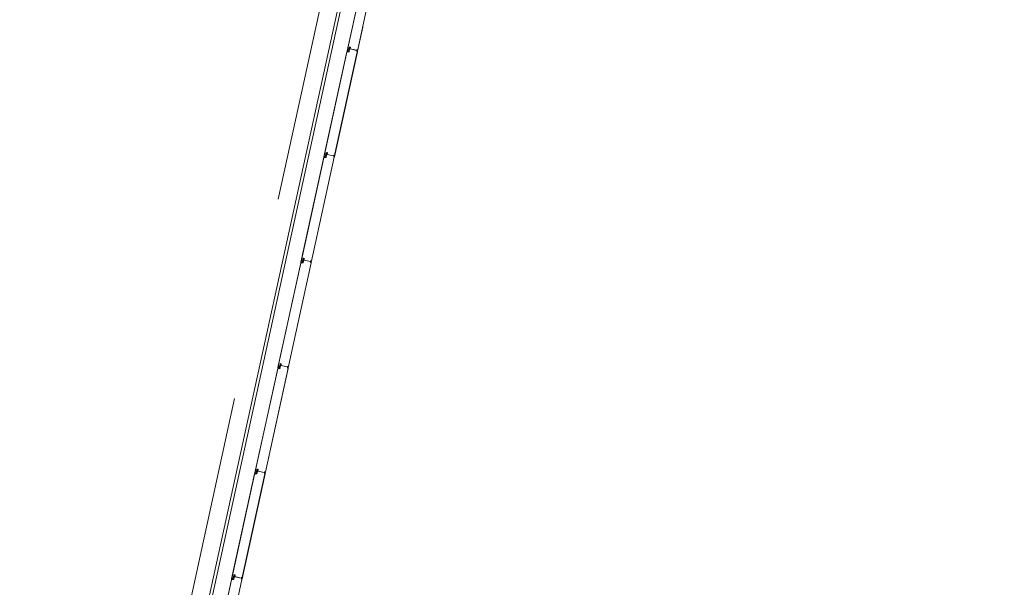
# Model space of a CAD drawing. Header units: metres. Extents: x 233012 to 233264, y 553571 to 554014.
# Tile 71 of 256: x 233058.86 to 233068.53, y 553828.56 to 553834.13. Entities that reach past the tile are written whole.
import ezdxf

# ---------------------------------------------------------------- set-up
doc = ezdxf.new("R2010")
doc.units = ezdxf.units.M
doc.linetypes.add('NLCS-HIDDEN', pattern=[4, 2, -2])
for name, color, linetype, lineweight in [('A-N---NPP', 251, 'NLCS-HIDDEN', 9), ('A-NA23_vloer', 252, 'Continuous', 0), ('A-NL$1B_3D-modellen_algemeen', 252, 'Continuous', 5), ('A-NL$1B_3D-modellen_algemeen-drsn', 252, 'Continuous', 5)]:
    doc.layers.add(name, color=color, linetype=linetype, lineweight=lineweight)

# ---------------------------------------------------------------- blocks, each defined once
blk = doc.blocks.new('NLRS_41_GM_WPB_waterslag_gen_mie - waterslag-5561632-01_Situatie')
at = {"layer": 'A-NL$1B_3D-modellen_algemeen'}
blk.add_line((36.8, -0.279), (-36.8, -0.279), dxfattribs=at)

msp = doc.modelspace()

# ---------------------------------------------------------------- linework, layer by layer
at = {"layer": 'A-N---NPP', "flags": 128}
msp.add_lwpolyline([(233208.526, 553888.618), (233228.609, 553980.395), (233099.954, 554008.548), (233025.404, 553667.867), (233154.055, 553639.689), (233189.361, 553801.036), (233206.475, 553797.378), (233225.622, 553884.877)], close=True, dxfattribs=at)
at = {"layer": 'A-NA23_vloer', "flags": 128}
msp.add_lwpolyline([(233189.7304, 553676.5115), (233188.6615, 553671.627), (233028.9605, 553706.5739), (233096.3338, 554014.4585), (233264.2582, 553977.7124), (233263.9339, 553967.3248), (233258.9348, 553967.4302), (233259.131, 553973.716), (233100.1493, 554008.5053), (233034.9138, 553710.3894), (233189.7304, 553676.5115)], dxfattribs=at)
at = {"layer": 'A-NL$1B_3D-modellen_algemeen-drsn'}
for p, q in [((233062.302, 553834.8476), (233062.0768, 553833.8182)), ((233062.0786, 553833.8219), (233062.3022, 553834.8435)), ((233062.4035, 553834.8484), (233062.1779, 553833.8172)), ((233062.1789, 553833.8169), (233062.2306, 553834.0535)), ((233062.0754, 553833.8121), (233061.8502, 553832.7827)), ((233062.0756, 553833.808), (233061.852, 553832.7864)), ((233062.177, 553833.8129), (233061.9513, 553832.7817)), ((233061.9523, 553832.7814), (233062.1779, 553833.8127)), ((233062.0949, 553833.8126), (233062.0754, 553833.8121)), ((233062.0791, 553833.8112), (233062.0949, 553833.8116)), ((233062.0875, 553833.817), (233062.0911, 553833.8334)), ((233062.0884, 553833.8167), (233062.092, 553833.8332)), ((233062.0954, 553833.8391), (233062.0991, 553833.8562)), ((233062.0963, 553833.8389), (233062.1001, 553833.8559)), ((233062.0996, 553833.8508), (233062.0972, 553833.84)), ((233062.1014, 553833.8332), (233062.0973, 553833.8145)), ((233062.0982, 553833.8397), (233062.1006, 553833.8506)), ((233062.0983, 553833.8143), (233062.1023, 553833.833)), ((233062.1705, 553833.8261), (233062.107, 553833.84)), ((233062.1095, 553833.8541), (233062.1079, 553833.8414)), ((233062.1088, 553833.8413), (233062.1105, 553833.854)), ((233062.1091, 553833.8396), (233062.1694, 553833.8264)), ((233062.1756, 553833.8299), (233062.1754, 553833.8174)), ((233062.1764, 553833.8175), (233062.1766, 553833.8299)), ((233061.8725, 553832.8207), (233061.8688, 553832.8036)), ((233061.8697, 553832.8034), (233061.8735, 553832.8205)), ((233061.873, 553832.8153), (233061.8706, 553832.8045)), ((233061.8716, 553832.8042), (233061.874, 553832.8151)), ((233061.8829, 553832.8186), (233061.8813, 553832.8059)), ((233061.8839, 553832.8185), (233061.8823, 553832.8058)), ((233061.8488, 553832.7766), (233061.6236, 553831.7472)), ((233061.6254, 553831.7509), (233061.849, 553832.7725)), ((233061.9504, 553832.7774), (233061.7247, 553831.7462)), ((233061.7257, 553831.7459), (233061.9513, 553832.7772)), ((233061.8683, 553832.7771), (233061.8488, 553832.7766)), ((233061.8525, 553832.7757), (233061.8683, 553832.7761)), ((233061.8645, 553832.7979), (233061.8609, 553832.7815)), ((233061.8618, 553832.7812), (233061.8654, 553832.7977)), ((233061.8748, 553832.7977), (233061.8707, 553832.779)), ((233061.8758, 553832.7975), (233061.8717, 553832.7788)), ((233061.9439, 553832.7906), (233061.8804, 553832.8045)), ((233061.8825, 553832.8041), (233061.9428, 553832.7909)), ((233061.949, 553832.7944), (233061.9488, 553832.7819)), ((233061.95, 553832.7944), (233061.9498, 553832.782)), ((233061.6343, 553831.746), (233061.6379, 553831.7624)), ((233061.6352, 553831.7457), (233061.6388, 553831.7622)), ((233061.6422, 553831.7681), (233061.6459, 553831.7852)), ((233061.6432, 553831.7679), (233061.6469, 553831.785)), ((233061.6464, 553831.7798), (233061.644, 553831.769)), ((233061.6482, 553831.7622), (233061.6441, 553831.7435)), ((233061.6474, 553831.7796), (233061.645, 553831.7687)), ((233061.6451, 553831.7433), (233061.6492, 553831.762)), ((233061.7173, 553831.7551), (233061.6538, 553831.769)), ((233061.6563, 553831.7831), (233061.6547, 553831.7704)), ((233061.6557, 553831.7703), (233061.6573, 553831.783)), ((233061.656, 553831.7686), (233061.7162, 553831.7554)), ((233061.7224, 553831.7589), (233061.7222, 553831.7464)), ((233061.7232, 553831.7465), (233061.7234, 553831.7589)), ((233061.6222, 553831.7411), (233061.397, 553830.7117)), ((233061.3988, 553830.7154), (233061.6224, 553831.737)), ((233061.4981, 553830.7107), (233061.7238, 553831.7419)), ((233061.4991, 553830.7104), (233061.7247, 553831.7417)), ((233061.6417, 553831.7416), (233061.6222, 553831.7411)), ((233061.6417, 553831.7406), (233061.6259, 553831.7402)), ((233061.3957, 553830.7056), (233061.1704, 553829.6763)), ((233061.3958, 553830.7015), (233061.1722, 553829.6799)), ((233061.2715, 553829.6752), (233061.4972, 553830.7064)), ((233061.2725, 553829.6749), (233061.4981, 553830.7062)), ((233061.4151, 553830.7061), (233061.3957, 553830.7056)), ((233061.3993, 553830.7047), (233061.4151, 553830.7051)), ((233061.4113, 553830.7269), (233061.4077, 553830.7105)), ((233061.4086, 553830.7102), (233061.4123, 553830.7267)), ((233061.4156, 553830.7326), (233061.4193, 553830.7497)), ((233061.4166, 553830.7324), (233061.4203, 553830.7495)), ((233061.4198, 553830.7443), (233061.4174, 553830.7335)), ((233061.4216, 553830.7267), (233061.4175, 553830.708)), ((233061.4184, 553830.7332), (233061.4208, 553830.7441)), ((233061.4185, 553830.7078), (233061.4226, 553830.7265)), ((233061.4908, 553830.7196), (233061.4272, 553830.7335)), ((233061.4297, 553830.7476), (233061.4281, 553830.7349)), ((233061.4291, 553830.7348), (233061.4307, 553830.7475)), ((233061.4294, 553830.7331), (233061.4896, 553830.7199)), ((233061.4958, 553830.7234), (233061.4956, 553830.7109)), ((233061.4966, 553830.711), (233061.4968, 553830.7234)), ((233061.1691, 553829.6701), (233060.9438, 553828.6408)), ((233061.1692, 553829.666), (233060.9456, 553828.6444)), ((233061.0449, 553828.6397), (233061.2706, 553829.6709)), ((233061.0459, 553828.6394), (233061.2716, 553829.6707)), ((233061.1885, 553829.6706), (233061.1691, 553829.6701)), ((233061.1727, 553829.6692), (233061.1886, 553829.6696)), ((233061.1811, 553829.675), (233061.1847, 553829.6914)), ((233061.1821, 553829.6747), (233061.1857, 553829.6912)), ((233061.1927, 553829.7142), (233061.189, 553829.6971)), ((233061.19, 553829.6969), (233061.1937, 553829.714)), ((233061.1932, 553829.7088), (233061.1908, 553829.698)), ((233061.195, 553829.6912), (233061.1909, 553829.6725)), ((233061.1942, 553829.7086), (233061.1918, 553829.6977)), ((233061.196, 553829.691), (233061.1919, 553829.6723)), ((233061.2642, 553829.6841), (233061.2006, 553829.698)), ((233061.2031, 553829.7121), (233061.2015, 553829.6994)), ((233061.2041, 553829.712), (233061.2025, 553829.6993)), ((233061.2028, 553829.6976), (233061.263, 553829.6844)), ((233061.2693, 553829.6879), (233061.269, 553829.6754)), ((233061.27, 553829.6755), (233061.2703, 553829.6879)), ((233060.9545, 553828.6395), (233060.9581, 553828.6559)), ((233060.9555, 553828.6393), (233060.9591, 553828.6557)), ((233060.9624, 553828.6616), (233060.9661, 553828.6787)), ((233060.9634, 553828.6614), (233060.9671, 553828.6785)), ((233060.9666, 553828.6733), (233060.9642, 553828.6625)), ((233060.9684, 553828.6557), (233060.9643, 553828.637)), ((233060.9676, 553828.6731), (233060.9652, 553828.6623)), ((233060.9653, 553828.6368), (233060.9694, 553828.6555)), ((233061.0376, 553828.6486), (233060.974, 553828.6625)), ((233060.9765, 553828.6766), (233060.9749, 553828.6639)), ((233060.9775, 553828.6765), (233060.9759, 553828.6638)), ((233060.9762, 553828.6621), (233061.0364, 553828.6489)), ((233061.0427, 553828.6524), (233061.0424, 553828.6399)), ((233061.0434, 553828.64), (233061.0437, 553828.6524)), ((233060.9425, 553828.6346), (233060.7172, 553827.6053)), ((233060.719, 553827.6089), (233060.9426, 553828.6305)), ((233060.8183, 553827.6042), (233061.044, 553828.6354)), ((233060.9619, 553828.6351), (233060.9425, 553828.6346)), ((233060.962, 553828.6341), (233060.9461, 553828.6337))]:
    msp.add_line(p, q, dxfattribs=at)
for centre, major_axis, start_param, end_param in [((233062.0795, 553833.8072), (0.00298, 0.00267), 0.931354, 2.19532), ((233062.0795, 553833.8072), (0.00203, -0.00344), 2.699863, 3.963829), ((233062.0827, 553833.821), (0.0042, 0.00007), 2.909966, 4.217373), ((233062.0827, 553833.821), (0.00345, -0.0024), 3.534291, 4.841698), ((233062.0853, 553833.8174), (0.00151, -0.00282), 5.313654, 7.14784), ((233062.0853, 553833.8174), (0.0017, -0.0014), 4.924274, 6.758459), ((233062.0853, 553833.8174), (0.00081, -0.00205), 5.42827, 7.262456), ((233062.0945, 553833.8327), (0.00188, -0.00295), 3.371735, 3.930592), ((233062.0945, 553833.8327), (-0.00016, -0.0035), 3.985195, 4.544052), ((233062.0945, 553833.8327), (0.00108, -0.00225), 3.490623, 4.04948), ((233062.0932, 553833.8395), (0.00189, -0.00113), 6.046079, 6.604935), ((233062.0932, 553833.8395), (0.00144, -0.00166), 0.083893, 0.64275), ((233062.0948, 553833.8151), (0.00225, 0.00108), 4.29038, 5.620278), ((233062.0948, 553833.8151), (0.00143, -0.0032), 5.888446, 7.218344), ((233062.0948, 553833.8151), (0.00275, 0.00217), 4.069193, 5.39909), ((233062.0932, 553833.8395), (0.00315, -0.00056), 5.686243, 6.2451), ((233062.1003, 553833.8393), (0.00316, 0.00052), 2.764345, 4.299093), ((233062.1003, 553833.8393), (0.00218, 0.00029), 2.796726, 4.331349), ((233062.1003, 553833.8393), (0.0022, -0.00005), 2.951707, 4.48633), ((233062.1025, 553833.8554), (0.00116, 0.0033), 0.122489, 1.693286), ((233062.1025, 553833.8554), (0.00116, 0.0033), 0.122489, 1.693286), ((233062.0989, 553833.8337), (-0.0004, -0.00247), 1.517566, 3.052924), ((233062.1027, 553833.8501), (0.00306, 0.00094), 1.055608, 2.626404), ((233062.0989, 553833.8337), (0.00138, 0.00322), 4.902642, 6.438001), ((233062.0989, 553833.8337), (0.00212, -0.00278), 0.704419, 2.239778), ((233062.1025, 553833.8554), (0.00192, 0.0016), 0.662909, 2.233706), ((233062.1027, 553833.8501), (0.00219, 0.00023), 1.249046, 2.819842), ((233062.1027, 553833.8501), (0.00219, 0.00023), 1.249046, 2.819842), ((233062.1044, 553833.8497), (0.00131, 0.00177), 5.221733, 6.705263), ((233062.1044, 553833.8497), (0.00072, 0.00208), 4.916898, 6.400428), ((233062.1044, 553833.8497), (0.00246, -0.00204), 0.564994, 2.048524), ((233062.109, 553833.8415), (0.00077, 0.00341), 1.664264, 2.402198), ((233062.109, 553833.8415), (0.0035, -0.00012), 3.048082, 3.786017), ((233062.109, 553833.8415), (0.00199, 0.00152), 2.360264, 3.114134), ((233062.107, 553833.8544), (0.00137, 0.00209), 5.162977, 6.646507), ((233062.1095, 553833.8412), (0.00061, -0.00153), 4.202447, 5.685977), ((233062.107, 553833.8544), (-0.00014, -0.0035), 1.481303, 2.964833), ((233062.107, 553833.8544), (0.00145, 0.00319), 5.011082, 6.494612), ((233062.1095, 553833.8412), (0.000586, -0.000281), 3.460683, 4.944212), ((233062.1095, 553833.8412), (0.000142, -0.000634), 4.363322, 5.846852), ((233062.1696, 553833.8274), (0.000794, -0.000608), 5.150418, 6.721214), ((233062.1707, 553833.8271), (0.000884, -0.000467), 4.982599, 6.553395), ((233062.1732, 553833.83), (0.00069, 0.00186), 0.040866, 1.709453), ((233062.1751, 553833.8174), (0.0027, -0.0013), 2.472128, 4.943664), ((233062.1751, 553833.8174), (0.00299, -0.00023), 2.099436, 4.570971), ((233062.1737, 553833.8297), (0.00031, 0.00126), 4.933576, 7.877773), ((233062.1751, 553833.8174), (0.00199, -0.00017), 2.107302, 4.578591), ((233062.1737, 553833.8297), (0.000034, -0.000291), 1.43767, 4.381867), ((233062.1737, 553833.8297), (0.000102, -0.000275), 1.198998, 4.143195), ((233062.1736, 553833.8299), (0.00045, -0.00195), 1.326327, 2.798059), ((233062.1738, 553833.8201), (0.000994, -0.000113), 5.278694, 6.377924), ((233062.1772, 553833.8176), (0.00164, 0.00075), 2.825219, 5.469697), ((233062.176, 553833.8131), (0.000016, -0.001), 1.338972, 2.909768), ((233062.176, 553833.8131), (0.000016, -0.001), 1.338972, 2.909768), ((233062.1772, 553833.8176), (0.000791, -0.000117), 3.465414, 5.959476), ((233062.1772, 553833.8176), (0.000584, 0.000547), 2.566065, 5.060127), ((233062.176, 553833.8131), (0.00145, 0.00138), 5.307534, 6.87833), ((233061.8759, 553832.8199), (0.00116, 0.0033), 0.122489, 1.693286), ((233061.8759, 553832.8199), (0.00116, 0.0033), 0.122489, 1.693286), ((233061.8761, 553832.8146), (0.00306, 0.00094), 1.055608, 2.626404), ((233061.8759, 553832.8199), (0.00192, 0.0016), 0.662909, 2.233706), ((233061.8761, 553832.8146), (0.00219, 0.00023), 1.249046, 2.819842), ((233061.8761, 553832.8146), (0.00219, 0.00023), 1.249046, 2.819842), ((233061.8778, 553832.8142), (0.00131, 0.00177), 5.221733, 6.705263), ((233061.8778, 553832.8142), (0.00072, 0.00208), 4.916898, 6.400428), ((233061.8778, 553832.8142), (0.00246, -0.00204), 0.564994, 2.048524), ((233061.8804, 553832.8189), (0.00137, 0.00209), 5.162977, 6.646507), ((233061.8804, 553832.8189), (-0.00014, -0.0035), 1.481303, 2.964833), ((233061.8804, 553832.8189), (0.00145, 0.00319), 5.011082, 6.494612), ((233061.8529, 553832.7717), (0.00298, 0.00267), 0.931354, 2.19532), ((233061.8529, 553832.7717), (0.00203, -0.00344), 2.699863, 3.963829), ((233061.8561, 553832.7855), (0.0042, 0.00007), 2.909966, 4.217373), ((233061.8561, 553832.7855), (0.00345, -0.0024), 3.534291, 4.841698), ((233061.8587, 553832.7819), (0.00151, -0.00282), 5.313654, 7.14784), ((233061.8587, 553832.7819), (0.0017, -0.0014), 4.924274, 6.758459), ((233061.8587, 553832.7819), (0.00081, -0.00205), 5.42827, 7.262456), ((233061.8679, 553832.7972), (0.00188, -0.00295), 3.371735, 3.930592), ((233061.8679, 553832.7972), (-0.00016, -0.0035), 3.985195, 4.544052), ((233061.8679, 553832.7972), (0.00108, -0.00225), 3.490623, 4.04948), ((233061.8666, 553832.804), (0.00189, -0.00113), 6.046079, 6.604935), ((233061.8666, 553832.804), (0.00144, -0.00166), 0.083893, 0.64275), ((233061.8682, 553832.7796), (0.00225, 0.00108), 4.29038, 5.620278), ((233061.8682, 553832.7796), (0.00143, -0.0032), 5.888446, 7.218344), ((233061.8682, 553832.7796), (0.00275, 0.00217), 4.069193, 5.39909), ((233061.8666, 553832.804), (0.00315, -0.00056), 5.686243, 6.2451), ((233061.8737, 553832.8038), (0.00316, 0.00052), 2.764345, 4.299093), ((233061.8737, 553832.8038), (0.00218, 0.00029), 2.796726, 4.331349), ((233061.8737, 553832.8038), (0.0022, -0.00005), 2.951707, 4.48633), ((233061.8723, 553832.7982), (-0.0004, -0.00247), 1.517566, 3.052924), ((233061.8723, 553832.7982), (0.00138, 0.00322), 4.902642, 6.438001), ((233061.8723, 553832.7982), (0.00212, -0.00278), 0.704419, 2.239778), ((233061.8825, 553832.806), (0.00077, 0.00341), 1.664264, 2.402198), ((233061.8825, 553832.806), (0.0035, -0.00012), 3.048082, 3.786017), ((233061.8825, 553832.806), (0.00199, 0.00152), 2.360264, 3.114134), ((233061.8829, 553832.8057), (0.00061, -0.00153), 4.202447, 5.685977), ((233061.8829, 553832.8057), (0.000586, -0.000281), 3.460683, 4.944212), ((233061.8829, 553832.8057), (0.000142, -0.000634), 4.363322, 5.846852), ((233061.943, 553832.7919), (0.000794, -0.000608), 5.150418, 6.721214), ((233061.9442, 553832.7916), (0.000884, -0.000467), 4.982599, 6.553395), ((233061.9467, 553832.7945), (0.00069, 0.00186), 0.040866, 1.709453), ((233061.9485, 553832.7819), (0.0027, -0.0013), 2.472128, 4.943664), ((233061.9485, 553832.7819), (0.00299, -0.00023), 2.099436, 4.570971), ((233061.9471, 553832.7942), (0.00031, 0.00126), 4.933576, 7.877773), ((233061.9485, 553832.7819), (0.00199, -0.00017), 2.107302, 4.578591), ((233061.9471, 553832.7942), (0.000034, -0.000291), 1.43767, 4.381867), ((233061.9471, 553832.7942), (0.000102, -0.000275), 1.198998, 4.143195), ((233061.947, 553832.7944), (0.00045, -0.00195), 1.326327, 2.798059), ((233061.9472, 553832.7846), (0.000994, -0.000113), 5.278694, 6.377924), ((233061.9506, 553832.7821), (0.00164, 0.00075), 2.825219, 5.469697), ((233061.9494, 553832.7776), (0.000016, -0.001), 1.338972, 2.909768), ((233061.9494, 553832.7776), (0.000016, -0.001), 1.338972, 2.909768), ((233061.9506, 553832.7821), (0.000791, -0.000117), 3.465414, 5.959476), ((233061.9506, 553832.7821), (0.000584, 0.000547), 2.566065, 5.060127), ((233061.9494, 553832.7776), (0.00145, 0.00138), 5.307534, 6.87833), ((233061.6295, 553831.75), (0.0042, 0.00007), 2.909966, 4.217373), ((233061.6295, 553831.75), (0.00345, -0.0024), 3.534291, 4.841698), ((233061.6321, 553831.7464), (0.00151, -0.00282), 5.313654, 7.14784), ((233061.6321, 553831.7464), (0.0017, -0.0014), 4.924274, 6.758459), ((233061.6321, 553831.7464), (0.00081, -0.00205), 5.42827, 7.262456), ((233061.6413, 553831.7617), (0.00188, -0.00295), 3.371735, 3.930592), ((233061.6413, 553831.7617), (-0.00016, -0.0035), 3.985195, 4.544052), ((233061.6413, 553831.7617), (0.00108, -0.00225), 3.490623, 4.04948), ((233061.64, 553831.7685), (0.00189, -0.00113), 6.046079, 6.604935), ((233061.64, 553831.7685), (0.00144, -0.00166), 0.083893, 0.64275), ((233061.64, 553831.7685), (0.00315, -0.00056), 5.686243, 6.2451), ((233061.6472, 553831.7683), (0.00316, 0.00052), 2.764345, 4.299093), ((233061.6472, 553831.7683), (0.00218, 0.00029), 2.796726, 4.331349), ((233061.6472, 553831.7683), (0.0022, -0.00005), 2.951707, 4.48633), ((233061.6493, 553831.7844), (0.00116, 0.0033), 0.122489, 1.693286), ((233061.6493, 553831.7844), (0.00116, 0.0033), 0.122489, 1.693286), ((233061.6495, 553831.7791), (0.00306, 0.00094), 1.055608, 2.626404), ((233061.6457, 553831.7628), (-0.0004, -0.00247), 1.517566, 3.052924), ((233061.6457, 553831.7628), (0.00138, 0.00322), 4.902642, 6.438001), ((233061.6457, 553831.7628), (0.00212, -0.00278), 0.704419, 2.239778), ((233061.6493, 553831.7844), (0.00192, 0.0016), 0.662909, 2.233706), ((233061.6495, 553831.7791), (0.00219, 0.00023), 1.249046, 2.819842), ((233061.6495, 553831.7791), (0.00219, 0.00023), 1.249046, 2.819842), ((233061.6512, 553831.7787), (0.00131, 0.00177), 5.221733, 6.705263), ((233061.6512, 553831.7787), (0.00072, 0.00208), 4.916898, 6.400428), ((233061.6512, 553831.7787), (0.00246, -0.00204), 0.564994, 2.048524), ((233061.6559, 553831.7705), (0.00077, 0.00341), 1.664264, 2.402198), ((233061.6559, 553831.7705), (0.0035, -0.00012), 3.048082, 3.786017), ((233061.6559, 553831.7705), (0.00199, 0.00152), 2.360264, 3.114134), ((233061.6538, 553831.7834), (0.00137, 0.00209), 5.162977, 6.646507), ((233061.6538, 553831.7834), (-0.00014, -0.0035), 1.481303, 2.964833), ((233061.6538, 553831.7834), (0.00145, 0.00319), 5.011082, 6.494612), ((233061.6563, 553831.7702), (0.00061, -0.00153), 4.202447, 5.685977), ((233061.6563, 553831.7702), (0.000586, -0.000281), 3.460683, 4.944212), ((233061.6563, 553831.7702), (0.000142, -0.000634), 4.363322, 5.846852), ((233061.7164, 553831.7564), (0.000794, -0.000608), 5.150418, 6.721214), ((233061.7176, 553831.7561), (0.000884, -0.000467), 4.982599, 6.553395), ((233061.7201, 553831.759), (0.00069, 0.00186), 0.040866, 1.709453), ((233061.7219, 553831.7464), (0.0027, -0.0013), 2.472128, 4.943664), ((233061.7219, 553831.7464), (0.00299, -0.00023), 2.099436, 4.570971), ((233061.7205, 553831.7587), (0.00031, 0.00126), 4.933576, 7.877773), ((233061.7219, 553831.7464), (0.00199, -0.00017), 2.107302, 4.578591), ((233061.7205, 553831.7587), (0.000034, -0.000291), 1.43767, 4.381867), ((233061.7205, 553831.7587), (0.000102, -0.000275), 1.198998, 4.143195), ((233061.7204, 553831.7589), (0.00045, -0.00195), 1.326327, 2.798059), ((233061.7206, 553831.7491), (0.000994, -0.000113), 5.278694, 6.377924), ((233061.724, 553831.7466), (0.00164, 0.00075), 2.825219, 5.469697), ((233061.724, 553831.7466), (0.000791, -0.000117), 3.465414, 5.959476), ((233061.724, 553831.7466), (0.000584, 0.000547), 2.566065, 5.060127), ((233061.6263, 553831.7362), (0.00298, 0.00267), 0.931354, 2.19532), ((233061.6263, 553831.7362), (0.00203, -0.00344), 2.699863, 3.963829), ((233061.6417, 553831.7441), (0.00225, 0.00108), 4.29038, 5.620278), ((233061.6417, 553831.7441), (0.00143, -0.0032), 5.888446, 7.218344), ((233061.6417, 553831.7441), (0.00275, 0.00217), 4.069193, 5.39909), ((233061.7228, 553831.7421), (0.000016, -0.001), 1.338972, 2.909768), ((233061.7228, 553831.7421), (0.000016, -0.001), 1.338972, 2.909768), ((233061.7228, 553831.7421), (0.00145, 0.00138), 5.307534, 6.87833), ((233061.3997, 553830.7007), (0.00298, 0.00267), 0.931354, 2.19532), ((233061.3997, 553830.7007), (0.00203, -0.00344), 2.699863, 3.963829), ((233061.4029, 553830.7145), (0.0042, 0.00007), 2.909966, 4.217373), ((233061.4029, 553830.7145), (0.00345, -0.0024), 3.534291, 4.841698), ((233061.4055, 553830.7109), (0.00151, -0.00282), 5.313654, 7.14784), ((233061.4055, 553830.7109), (0.0017, -0.0014), 4.924274, 6.758459), ((233061.4055, 553830.7109), (0.00081, -0.00205), 5.42827, 7.262456), ((233061.4147, 553830.7262), (0.00188, -0.00295), 3.371735, 3.930592), ((233061.4147, 553830.7262), (-0.00016, -0.0035), 3.985195, 4.544052), ((233061.4147, 553830.7262), (0.00108, -0.00225), 3.490623, 4.04948), ((233061.4134, 553830.733), (0.00189, -0.00113), 6.046079, 6.604935), ((233061.4134, 553830.733), (0.00144, -0.00166), 0.083893, 0.64275), ((233061.4151, 553830.7086), (0.00225, 0.00108), 4.29038, 5.620278), ((233061.4151, 553830.7086), (0.00143, -0.0032), 5.888446, 7.218344), ((233061.4151, 553830.7086), (0.00275, 0.00217), 4.069193, 5.39909), ((233061.4134, 553830.733), (0.00315, -0.00056), 5.686243, 6.2451), ((233061.4206, 553830.7328), (0.00316, 0.00052), 2.764345, 4.299093), ((233061.4206, 553830.7328), (0.00218, 0.00029), 2.796726, 4.331349), ((233061.4206, 553830.7328), (0.0022, -0.00005), 2.951707, 4.48633), ((233061.4227, 553830.7489), (0.00116, 0.0033), 0.122489, 1.693286), ((233061.4227, 553830.7489), (0.00116, 0.0033), 0.122489, 1.693286), ((233061.4229, 553830.7436), (0.00306, 0.00094), 1.055608, 2.626404), ((233061.4191, 553830.7273), (-0.0004, -0.00247), 1.517566, 3.052924), ((233061.4191, 553830.7273), (0.00138, 0.00322), 4.902642, 6.438001), ((233061.4191, 553830.7273), (0.00212, -0.00278), 0.704419, 2.239778), ((233061.4227, 553830.7489), (0.00192, 0.0016), 0.662909, 2.233706), ((233061.4229, 553830.7436), (0.00219, 0.00023), 1.249046, 2.819842), ((233061.4229, 553830.7436), (0.00219, 0.00023), 1.249046, 2.819842), ((233061.4246, 553830.7432), (0.00131, 0.00177), 5.221733, 6.705263), ((233061.4246, 553830.7432), (0.00072, 0.00208), 4.916898, 6.400428), ((233061.4246, 553830.7432), (0.00246, -0.00204), 0.564994, 2.048524), ((233061.4293, 553830.735), (0.00077, 0.00341), 1.664264, 2.402198), ((233061.4293, 553830.735), (0.0035, -0.00012), 3.048082, 3.786017), ((233061.4293, 553830.735), (0.00199, 0.00152), 2.360264, 3.114134), ((233061.4272, 553830.7479), (0.00137, 0.00209), 5.162977, 6.646507), ((233061.4272, 553830.7479), (-0.00014, -0.0035), 1.481303, 2.964833), ((233061.4272, 553830.7479), (0.00145, 0.00319), 5.011082, 6.494612), ((233061.4297, 553830.7347), (0.00061, -0.00153), 4.202447, 5.685977), ((233061.4297, 553830.7347), (0.000586, -0.000281), 3.460683, 4.944212), ((233061.4297, 553830.7347), (0.000142, -0.000634), 4.363322, 5.846852), ((233061.4898, 553830.7209), (0.000794, -0.000608), 5.150418, 6.721214), ((233061.491, 553830.7206), (0.000884, -0.000467), 4.982599, 6.553395), ((233061.4935, 553830.7235), (0.00069, 0.00186), 0.040866, 1.709453), ((233061.4953, 553830.7109), (0.0027, -0.0013), 2.472128, 4.943664), ((233061.4953, 553830.7109), (0.00299, -0.00023), 2.099436, 4.570971), ((233061.4939, 553830.7232), (0.00031, 0.00126), 4.933576, 7.877773), ((233061.4953, 553830.7109), (0.00199, -0.00017), 2.107302, 4.578591), ((233061.4939, 553830.7232), (0.000034, -0.000291), 1.43767, 4.381867), ((233061.4939, 553830.7232), (0.000102, -0.000275), 1.198998, 4.143195), ((233061.4938, 553830.7234), (0.00045, -0.00195), 1.326327, 2.798059), ((233061.494, 553830.7136), (0.000994, -0.000113), 5.278694, 6.377924), ((233061.4974, 553830.7111), (0.00164, 0.00075), 2.825219, 5.469697), ((233061.4962, 553830.7066), (0.000016, -0.001), 1.338972, 2.909768), ((233061.4962, 553830.7066), (0.000016, -0.001), 1.338972, 2.909768), ((233061.4974, 553830.7111), (0.000791, -0.000117), 3.465414, 5.959476), ((233061.4974, 553830.7111), (0.000584, 0.000547), 2.566065, 5.060127), ((233061.4962, 553830.7066), (0.00145, 0.00138), 5.307534, 6.87833), ((233061.1961, 553829.7134), (0.00116, 0.0033), 0.122489, 1.693286), ((233061.1961, 553829.7134), (0.00116, 0.0033), 0.122489, 1.693286), ((233061.1961, 553829.7134), (0.00192, 0.0016), 0.662909, 2.233706), ((233061.2006, 553829.7124), (-0.00014, -0.0035), 1.481303, 2.964833), ((233061.2006, 553829.7124), (0.00145, 0.00319), 5.011082, 6.494612), ((233061.1731, 553829.6652), (0.00298, 0.00267), 0.931354, 2.19532), ((233061.1731, 553829.6652), (0.00203, -0.00344), 2.699863, 3.963829), ((233061.1763, 553829.679), (0.0042, 0.00007), 2.909966, 4.217373), ((233061.1763, 553829.679), (0.00345, -0.0024), 3.534291, 4.841698), ((233061.1789, 553829.6754), (0.00151, -0.00282), 5.313654, 7.14784), ((233061.1789, 553829.6754), (0.0017, -0.0014), 4.924274, 6.758459), ((233061.1789, 553829.6754), (0.00081, -0.00205), 5.42827, 7.262456), ((233061.1881, 553829.6907), (0.00188, -0.00295), 3.371735, 3.930592), ((233061.1881, 553829.6907), (-0.00016, -0.0035), 3.985195, 4.544052), ((233061.1881, 553829.6907), (0.00108, -0.00225), 3.490623, 4.04948), ((233061.1868, 553829.6976), (0.00189, -0.00113), 6.046079, 6.604935), ((233061.1868, 553829.6976), (0.00144, -0.00166), 0.083893, 0.64275), ((233061.1885, 553829.6731), (0.00225, 0.00108), 4.29038, 5.620278), ((233061.1885, 553829.6731), (0.00143, -0.0032), 5.888446, 7.218344), ((233061.1885, 553829.6731), (0.00275, 0.00217), 4.069193, 5.39909), ((233061.1868, 553829.6976), (0.00315, -0.00056), 5.686243, 6.2451), ((233061.194, 553829.6973), (0.00316, 0.00052), 2.764345, 4.299093), ((233061.194, 553829.6973), (0.00218, 0.00029), 2.796726, 4.331349), ((233061.194, 553829.6973), (0.0022, -0.00005), 2.951707, 4.48633), ((233061.1963, 553829.7081), (0.00306, 0.00094), 1.055608, 2.626404), ((233061.1925, 553829.6918), (-0.0004, -0.00247), 1.517566, 3.052924), ((233061.1925, 553829.6918), (0.00138, 0.00322), 4.902642, 6.438001), ((233061.1925, 553829.6918), (0.00212, -0.00278), 0.704419, 2.239778), ((233061.1963, 553829.7081), (0.00219, 0.00023), 1.249046, 2.819842), ((233061.1963, 553829.7081), (0.00219, 0.00023), 1.249046, 2.819842), ((233061.198, 553829.7077), (0.00131, 0.00177), 5.221733, 6.705263), ((233061.198, 553829.7077), (0.00072, 0.00208), 4.916898, 6.400428), ((233061.198, 553829.7077), (0.00246, -0.00204), 0.564994, 2.048524), ((233061.2027, 553829.6995), (0.00077, 0.00341), 1.664264, 2.402198), ((233061.2027, 553829.6995), (0.0035, -0.00012), 3.048082, 3.786017), ((233061.2027, 553829.6995), (0.00199, 0.00152), 2.360264, 3.114134), ((233061.2006, 553829.7124), (0.00137, 0.00209), 5.162977, 6.646507), ((233061.2031, 553829.6992), (0.00061, -0.00153), 4.202447, 5.685977), ((233061.2031, 553829.6992), (0.000586, -0.000281), 3.460683, 4.944212), ((233061.2031, 553829.6992), (0.000142, -0.000634), 4.363322, 5.846852), ((233061.2632, 553829.6854), (0.000794, -0.000608), 5.150418, 6.721214), ((233061.2644, 553829.6851), (0.000884, -0.000467), 4.982599, 6.553395), ((233061.2669, 553829.688), (0.00069, 0.00186), 0.040866, 1.709453), ((233061.2687, 553829.6754), (0.0027, -0.0013), 2.472128, 4.943664), ((233061.2687, 553829.6754), (0.00299, -0.00023), 2.099436, 4.570971), ((233061.2673, 553829.6877), (0.00031, 0.00126), 4.933576, 7.877773), ((233061.2687, 553829.6754), (0.00199, -0.00017), 2.107302, 4.578591), ((233061.2673, 553829.6877), (0.000034, -0.000291), 1.43767, 4.381867), ((233061.2673, 553829.6877), (0.000102, -0.000275), 1.198998, 4.143195), ((233061.2673, 553829.6879), (0.00045, -0.00195), 1.326327, 2.798059), ((233061.2674, 553829.6781), (0.000994, -0.000113), 5.278694, 6.377924), ((233061.2708, 553829.6756), (0.00164, 0.00075), 2.825219, 5.469697), ((233061.2696, 553829.6711), (0.000016, -0.001), 1.338972, 2.909768), ((233061.2696, 553829.6711), (0.000016, -0.001), 1.338972, 2.909768), ((233061.2708, 553829.6756), (0.000791, -0.000117), 3.465414, 5.959476), ((233061.2708, 553829.6756), (0.000584, 0.000547), 2.566065, 5.060127), ((233061.2696, 553829.6711), (0.00145, 0.00138), 5.307534, 6.87833), ((233060.9615, 553828.6552), (0.00188, -0.00295), 3.371735, 3.930592), ((233060.9615, 553828.6552), (-0.00016, -0.0035), 3.985195, 4.544052), ((233060.9615, 553828.6552), (0.00108, -0.00225), 3.490623, 4.04948), ((233060.9602, 553828.6621), (0.00189, -0.00113), 6.046079, 6.604935), ((233060.9602, 553828.6621), (0.00144, -0.00166), 0.083893, 0.64275), ((233060.9602, 553828.6621), (0.00315, -0.00056), 5.686243, 6.2451), ((233060.9674, 553828.6618), (0.00316, 0.00052), 2.764345, 4.299093), ((233060.9674, 553828.6618), (0.00218, 0.00029), 2.796726, 4.331349), ((233060.9674, 553828.6618), (0.0022, -0.00005), 2.951707, 4.48633), ((233060.9696, 553828.6779), (0.00116, 0.0033), 0.122489, 1.693286), ((233060.9696, 553828.6779), (0.00116, 0.0033), 0.122489, 1.693286), ((233060.9697, 553828.6726), (0.00306, 0.00094), 1.055608, 2.626404), ((233060.966, 553828.6563), (-0.0004, -0.00247), 1.517566, 3.052924), ((233060.966, 553828.6563), (0.00138, 0.00322), 4.902642, 6.438001), ((233060.966, 553828.6563), (0.00212, -0.00278), 0.704419, 2.239778), ((233060.9696, 553828.6779), (0.00192, 0.0016), 0.662909, 2.233706), ((233060.9697, 553828.6726), (0.00219, 0.00023), 1.249046, 2.819842), ((233060.9697, 553828.6726), (0.00219, 0.00023), 1.249046, 2.819842), ((233060.9714, 553828.6722), (0.00131, 0.00177), 5.221733, 6.705263), ((233060.9714, 553828.6722), (0.00072, 0.00208), 4.916898, 6.400428), ((233060.9714, 553828.6722), (0.00246, -0.00204), 0.564994, 2.048524), ((233060.9761, 553828.664), (0.00077, 0.00341), 1.664264, 2.402198), ((233060.9761, 553828.664), (0.0035, -0.00012), 3.048082, 3.786017), ((233060.9761, 553828.664), (0.00199, 0.00152), 2.360264, 3.114134), ((233060.974, 553828.6769), (0.00137, 0.00209), 5.162977, 6.646507), ((233060.974, 553828.6769), (-0.00014, -0.0035), 1.481303, 2.964833), ((233060.974, 553828.6769), (0.00145, 0.00319), 5.011082, 6.494612), ((233060.9765, 553828.6637), (0.00061, -0.00153), 4.202447, 5.685977), ((233060.9765, 553828.6637), (0.000586, -0.000281), 3.460683, 4.944212), ((233060.9765, 553828.6637), (0.000142, -0.000634), 4.363322, 5.846852), ((233061.0403, 553828.6525), (0.00069, 0.00186), 0.040866, 1.709453), ((233061.0407, 553828.6522), (0.00031, 0.00126), 4.933576, 7.877773), ((233061.0407, 553828.6522), (0.000034, -0.000291), 1.43767, 4.381867), ((233061.0407, 553828.6522), (0.000102, -0.000275), 1.198998, 4.143195), ((233061.0407, 553828.6524), (0.00045, -0.00195), 1.326327, 2.798059), ((233060.9465, 553828.6297), (0.00298, 0.00267), 0.931354, 2.19532), ((233060.9465, 553828.6297), (0.00203, -0.00344), 2.699863, 3.963829), ((233060.9497, 553828.6435), (0.0042, 0.00007), 2.909966, 4.217373), ((233060.9497, 553828.6435), (0.00345, -0.0024), 3.534291, 4.841698), ((233060.9523, 553828.6399), (0.00151, -0.00282), 5.313654, 7.14784), ((233060.9523, 553828.6399), (0.0017, -0.0014), 4.924274, 6.758459), ((233060.9523, 553828.6399), (0.00081, -0.00205), 5.42827, 7.262456), ((233060.9619, 553828.6376), (0.00225, 0.00108), 4.29038, 5.620278), ((233060.9619, 553828.6376), (0.00143, -0.0032), 5.888446, 7.218344), ((233060.9619, 553828.6376), (0.00275, 0.00217), 4.069193, 5.39909), ((233061.0366, 553828.6499), (0.000794, -0.000608), 5.150418, 6.721214), ((233061.0378, 553828.6496), (0.000884, -0.000467), 4.982599, 6.553395), ((233061.0421, 553828.6399), (0.0027, -0.0013), 2.472128, 4.943664), ((233061.0421, 553828.6399), (0.00299, -0.00023), 2.099436, 4.570971), ((233061.0421, 553828.6399), (0.00199, -0.00017), 2.107302, 4.578591), ((233061.0408, 553828.6426), (0.000994, -0.000113), 5.278694, 6.377924), ((233061.0442, 553828.6401), (0.00164, 0.00075), 2.825219, 5.469697), ((233061.043, 553828.6356), (0.000016, -0.001), 1.338972, 2.909768), ((233061.043, 553828.6356), (0.000016, -0.001), 1.338972, 2.909768), ((233061.0442, 553828.6401), (0.000791, -0.000117), 3.465414, 5.959476), ((233061.0442, 553828.6401), (0.000584, 0.000547), 2.566065, 5.060127), ((233061.043, 553828.6356), (0.00145, 0.00138), 5.307534, 6.87833)]:
    msp.add_ellipse(centre, major_axis=major_axis, ratio=1, start_param=start_param, end_param=end_param, dxfattribs=at)

# ---------------------------------------------------------------- block references
at = {"layer": 'A-NL$1B_3D-modellen_algemeen', "rotation": 257.6567290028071}
msp.add_blockref('NLRS_41_GM_WPB_waterslag_gen_mie - waterslag-5561632-01_Situatie', (233057.1365, 553810.7744), dxfattribs=at)

doc.saveas('drawing.dxf')
